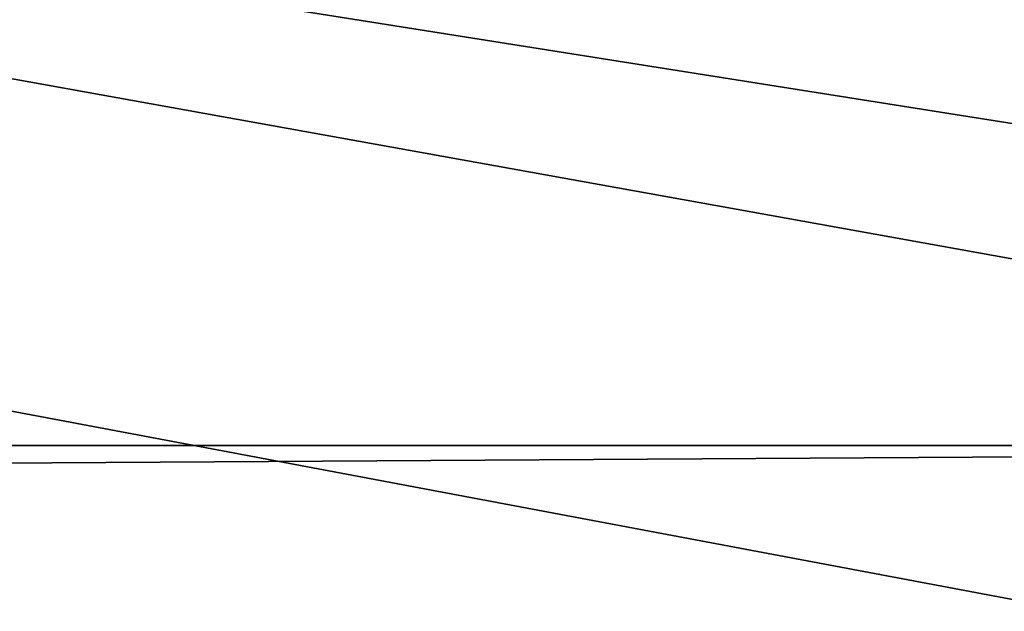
# Model space of a CAD drawing. Header units: millimetres. Extents: x -125 to 125, y -5 to 106.
# Tile 72 of 81: x 108.09 to 113.59, y -0.93 to 2.38. Entities that reach past the tile are written whole.
import ezdxf

# ---------------------------------------------------------------- set-up
doc = ezdxf.new("R2010")
doc.units = ezdxf.units.MM
doc.header["$LTSCALE"] = 65.185185
for name, color, linetype in [('109', 7, 'CONTINUOUS'), ('110', 7, 'CONTINUOUS'), ('244', 7, 'CONTINUOUS'), ('248', 7, 'CONTINUOUS'), ('250', 7, 'CONTINUOUS'), ('254', 7, 'CONTINUOUS'), ('68', 7, 'CONTINUOUS'), ('82', 7, 'CONTINUOUS')]:
    doc.layers.add(name, color=color, linetype=linetype)

msp = doc.modelspace()

# ---------------------------------------------------------------- linework, layer by layer
at = {"layer": '109', "linetype": 'Continuous'}
for points in [[(-125, 0, -50), (-124.6547, 39.5652, -49.6547), (124.6547, 39.5652, -49.6547), (-125, 0, -50)], [(-125, 0, -50), (124.6547, 39.5652, -49.6547), (125, 0, -50), (-125, 0, -50)]]:
    msp.add_3dface(points, dxfattribs=at)
at = {"layer": '110', "linetype": 'Continuous'}
for points in [[(-124.6547, 39.5652, 49.6547), (-125, 0, 50), (125, 0, 50), (-124.6547, 39.5652, 49.6547)], [(-124.6547, 39.5652, 49.6547), (125, 0, 50), (124.6547, 39.5652, 49.6547), (-124.6547, 39.5652, 49.6547)]]:
    msp.add_3dface(points, dxfattribs=at)
at = {"layer": '244', "linetype": 'Continuous'}
for points in [[(114, 42, -55.5), (-125, -3, -55.5), (-114, 42, -55.5), (114, 42, -55.5)], [(125, -3, -55.5), (-125, -3, -55.5), (114, 42, -55.5), (125, -3, -55.5)]]:
    msp.add_3dface(points, dxfattribs=at)
at = {"layer": '248', "linetype": 'Continuous'}
for points in [[(-125, -3, 55.5), (125, -3, 55.5), (-114, 42, 55.5), (-125, -3, 55.5)], [(125, -3, 55.5), (114, 42, 55.5), (-114, 42, 55.5), (125, -3, 55.5)]]:
    msp.add_3dface(points, dxfattribs=at)
at = {"layer": '250', "linetype": 'Continuous'}
for points in [[(-125, -1, -52.5), (125, -1, -52.5), (-114, 42, -52.5), (-125, -1, -52.5)], [(-114, 42, -52.5), (125, -1, -52.5), (114, 42, -52.5), (-114, 42, -52.5)]]:
    msp.add_3dface(points, dxfattribs=at)
at = {"layer": '254', "linetype": 'Continuous'}
for points in [[(114, 42, 52.5), (-125, -1, 52.5), (-114, 42, 52.5), (114, 42, 52.5)], [(125, -1, 52.5), (-125, -1, 52.5), (114, 42, 52.5), (125, -1, 52.5)]]:
    msp.add_3dface(points, dxfattribs=at)
at = {"layer": '68', "linetype": 'Continuous'}
for points in [[(123.9, -1.5218, 49.8336), (123.9, 0, 49.9), (-123.9, 0, 49.9), (123.9, -1.5218, 49.8336)], [(-123.9, -1.5218, 49.8336), (123.9, -1.5218, 49.8336), (-123.9, 0, 49.9), (-123.9, -1.5218, 49.8336)]]:
    msp.add_3dface(points, dxfattribs=at)
at = {"layer": '82', "linetype": 'Continuous'}
for points in [[(123.9, -1.5218, -49.8336), (-123.9, -1.5218, -49.8336), (123.9, 0, -49.9), (123.9, -1.5218, -49.8336)], [(-123.9, -1.5218, -49.8336), (-123.9, 0, -49.9), (123.9, 0, -49.9), (-123.9, -1.5218, -49.8336)]]:
    msp.add_3dface(points, dxfattribs=at)

doc.saveas('drawing.dxf')
